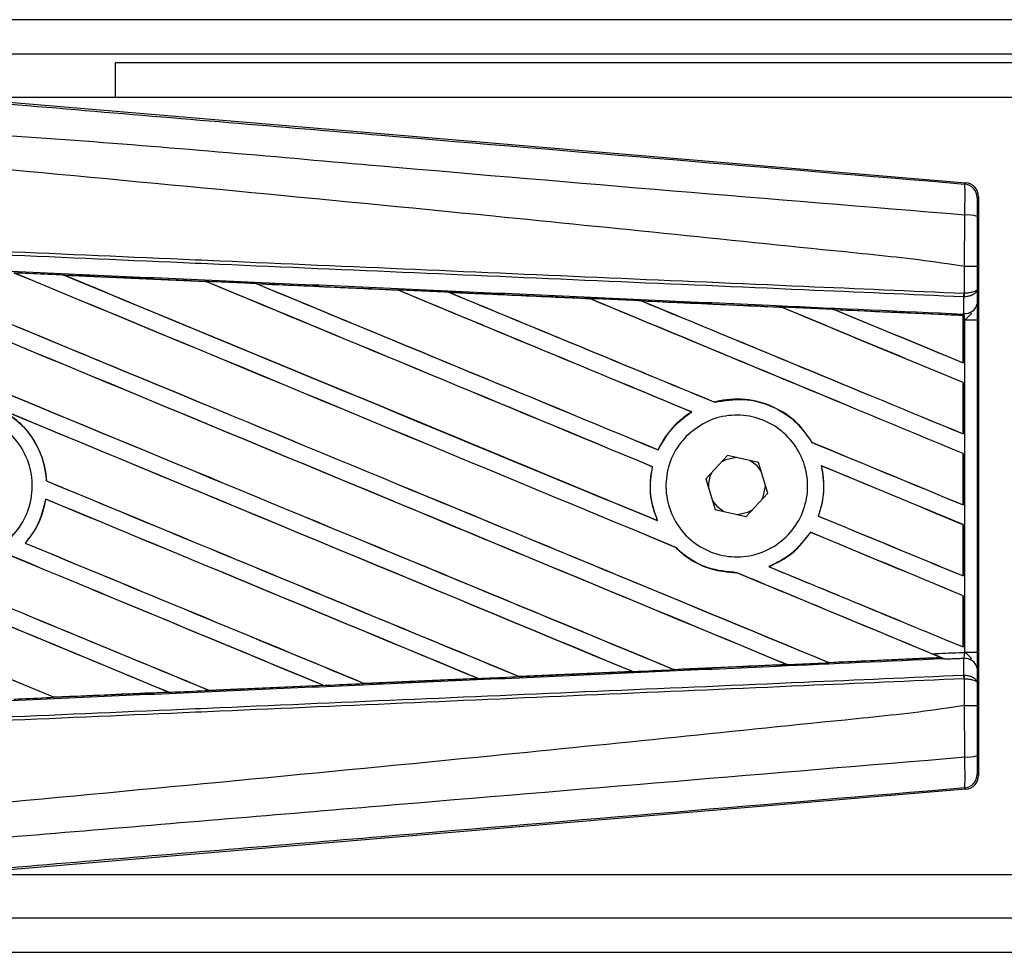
# Model space of a CAD drawing. Header units: millimetres. Extents: x 0 to 420, y 0 to 297.
# Tile 27 of 84: x 65.39 to 69.79, y 257.11 to 261.28. Entities that reach past the tile are written whole.
import ezdxf

# ---------------------------------------------------------------- set-up
doc = ezdxf.new("R2010")
doc.units = ezdxf.units.MM

msp = doc.modelspace()

# ---------------------------------------------------------------- linework, layer by layer
at = {"color": 7, "linetype": 'Continuous', "lineweight": 25}
for p, q in [((90.69844, 261.27818), (62.72483, 261.27818)), ((90.69844, 261.12363), (64.8499, 261.12363)), ((90.69844, 261.08499), (65.81584, 261.08499)), ((65.81584, 261.08499), (65.81584, 260.93044)), ((65.03897, 260.93502), (69.62263, 260.54853)), ((77.02073, 260.93044), (65.09327, 260.93044)), ((69.61659, 260.54298), (69.62263, 260.54853)), ((69.67926, 260.48693), (69.67322, 260.48138)), ((69.67926, 260.48693), (69.67926, 257.89657)), ((69.61677, 260.17346), (69.61682, 260.17346)), ((69.61677, 260.05436), (69.61677, 260.17346)), ((69.67232, 260.17332), (69.67232, 260.07034)), ((65.58681, 260.13528), (66.22148, 260.10711)), ((65.58711, 260.13517), (65.58681, 260.13528)), ((65.58711, 260.13517), (65.5898, 260.13441)), ((66.22148, 260.10711), (66.22183, 260.10695)), ((66.22262, 260.10627), (66.22183, 260.10695)), ((66.44787, 260.09687), (66.44731, 260.09707)), ((67.08066, 260.06858), (66.44787, 260.09687)), ((66.44787, 260.09687), (66.45051, 260.09612)), ((67.07999, 260.06889), (67.08066, 260.06858)), ((67.08143, 260.06792), (67.08066, 260.06858)), ((67.30946, 260.05832), (67.30849, 260.05869)), ((67.30946, 260.05832), (67.31203, 260.05759)), ((69.61433, 260.05436), (69.61677, 260.05436)), ((69.67232, 260.07034), (69.67287, 260.00733)), ((67.94047, 260.02937), (67.93973, 260.03)), ((68.17189, 260.01954), (68.17438, 260.01883)), ((69.61293, 260.03792), (69.61683, 260.03801)), ((69.61359, 259.96351), (69.61293, 260.03792)), ((68.79977, 259.9906), (68.79905, 259.99121)), ((69.03517, 259.98052), (69.03756, 259.97984)), ((69.61016, 259.95442), (69.03517, 259.98052)), ((69.6103, 259.96122), (69.61033, 259.96365)), ((69.61033, 259.96365), (69.61359, 259.96351)), ((69.60989, 259.95387), (69.61016, 259.95442)), ((69.60989, 259.95387), (69.60989, 259.7433)), ((69.61023, 259.95565), (69.61016, 259.95442)), ((69.61023, 259.93617), (69.61023, 259.95565)), ((69.61023, 259.7428), (69.61023, 259.93617)), ((69.6176, 259.93585), (69.61023, 259.93617)), ((69.6176, 258.44766), (69.6176, 259.93585)), ((69.6176, 259.93585), (69.67314, 259.93585)), ((69.67314, 259.93585), (69.67314, 258.44766)), ((69.60989, 259.7433), (69.61023, 259.7428)), ((69.61023, 259.65453), (69.60989, 259.65431)), ((69.60989, 259.65431), (69.60989, 259.42546)), ((69.61023, 259.42496), (69.61023, 259.65453)), ((68.49847, 259.56664), (68.49798, 259.56721)), ((68.39496, 259.52293), (68.39609, 259.52283)), ((69.60989, 259.42546), (69.61023, 259.42496)), ((68.24561, 259.35334), (68.24512, 259.35391)), ((68.93451, 259.38675), (68.93376, 259.3867)), ((68.55543, 259.32811), (68.4585, 259.22329)), ((68.69467, 259.29657), (68.55543, 259.32811)), ((69.61023, 259.33669), (69.60989, 259.33647)), ((69.60989, 259.33647), (69.60989, 259.10762)), ((69.61023, 259.10712), (69.61023, 259.33669)), ((68.21936, 259.27796), (68.22007, 259.27803)), ((68.73698, 259.16022), (68.69467, 259.29657)), ((68.97558, 259.28231), (68.97645, 259.28158)), ((65.50887, 259.21438), (65.5082, 259.21429)), ((68.4585, 259.22329), (68.50081, 259.08693)), ((68.72525, 259.19175), (68.72506, 259.19864)), ((65.5044, 259.13308), (65.50499, 259.13247)), ((68.64005, 259.0554), (68.73698, 259.16022)), ((68.50081, 259.08693), (68.64005, 259.0554)), ((69.60989, 259.10762), (69.61023, 259.10712)), ((68.24268, 259.03671), (68.24159, 259.03753)), ((68.96293, 259.05717), (68.96219, 259.05711)), ((69.61023, 259.01885), (69.60989, 259.01863)), ((69.60989, 259.01863), (69.60989, 258.78978)), ((69.61023, 258.78928), (69.61023, 259.01885)), ((68.92651, 258.98484), (68.92697, 258.98429)), ((65.41359, 258.93597), (65.41269, 258.93598)), ((68.32359, 258.91687), (68.3246, 258.91681)), ((68.742, 258.83065), (68.74065, 258.83084)), ((68.59692, 258.8038), (68.59767, 258.80312)), ((69.60989, 258.78978), (69.61023, 258.78928)), ((69.61023, 258.70101), (69.60989, 258.70079)), ((69.60989, 258.70079), (69.60989, 258.47194)), ((69.61023, 258.47144), (69.61023, 258.70101)), ((69.60989, 258.47194), (69.61023, 258.47144)), ((69.00974, 258.40183), (69.5104, 258.42455)), ((69.50853, 258.42503), (69.5104, 258.42455)), ((69.53052, 258.41637), (69.52552, 258.41843)), ((69.61293, 258.34558), (69.61359, 258.41999)), ((69.6176, 258.44766), (69.67314, 258.44766)), ((68.81823, 258.39374), (68.82017, 258.39325)), ((69.00974, 258.40183), (69.00916, 258.40238)), ((69.67287, 258.37618), (69.67232, 258.31316)), ((67.43925, 258.33065), (66.93059, 258.30796)), ((67.43635, 258.33149), (67.43841, 258.33097)), ((67.43841, 258.33097), (67.43925, 258.33065)), ((67.62344, 258.33928), (67.62283, 258.33986)), ((67.62423, 258.33892), (67.62344, 258.33928)), ((68.13078, 258.36157), (67.62423, 258.33892)), ((68.12751, 258.36256), (68.1295, 258.36205)), ((68.31666, 258.37049), (68.31606, 258.37106)), ((69.61293, 258.34558), (69.61683, 258.3455)), ((66.23663, 258.27722), (66.74688, 258.29999)), ((66.74742, 258.29979), (66.23692, 258.27708)), ((66.74478, 258.30052), (66.74688, 258.29999)), ((66.74688, 258.29999), (66.74742, 258.29979)), ((66.9301, 258.30819), (66.92948, 258.30878)), ((66.93059, 258.30796), (66.9301, 258.30819)), ((69.61677, 258.32915), (69.61433, 258.32915)), ((69.61677, 258.21004), (69.61677, 258.32915)), ((69.67232, 258.31316), (69.67232, 258.21019)), ((65.54303, 258.24638), (65.54238, 258.24699)), ((65.54303, 258.24638), (66.05492, 258.26913)), ((65.5432, 258.24629), (65.54303, 258.24638)), ((66.05277, 258.26967), (66.05492, 258.26913)), ((66.05492, 258.26913), (66.05525, 258.26901)), ((66.23663, 258.27722), (66.23599, 258.27783)), ((66.23692, 258.27708), (66.23663, 258.27722)), ((69.61682, 258.21005), (69.61677, 258.21004)), ((69.67322, 257.90212), (69.67926, 257.89657)), ((69.62263, 257.83497), (65.03897, 257.44848)), ((69.62263, 257.83497), (69.61659, 257.84052)), ((65.09327, 257.45306), (77.02073, 257.45306)), ((64.8499, 257.25987), (82.74378, 257.25987)), ((62.72483, 257.10532), (82.78881, 257.10532))]:
    msp.add_line(p, q, dxfattribs=at)
at = {"color": 7, "linetype": 'Continuous', "lineweight": 25, "flags": 128}
for points in [[(68.59467, 259.31922), (68.54895, 259.30955), (68.52812, 259.29857)], [(68.7066, 259.25814), (68.6879, 259.28191), (68.65543, 259.30546)], [(68.70967, 259.13068), (68.71554, 259.14296), (68.72525, 259.19175)], [(68.48889, 259.12536), (68.50758, 259.10159), (68.54005, 259.07805)], [(68.60081, 259.06429), (68.64653, 259.07395), (68.66737, 259.08494)]]:
    msp.add_lwpolyline(points, dxfattribs=at)
at = {"color": 7, "linetype": 'Continuous', "lineweight": 25}
for centre, radius, start, end in [((69.61139, 260.48138), 0.06182, 0.00461, 85.17567), ((69.62964, 260.26102), 0.14372, 72.68242, 94.90681), ((69.44181, 260.06081), 0.17264, 352.38146, 357.85676), ((69.44573, 260.04556), 0.17127, 357.47222, 2.94403), ((69.61914, 260.01802), 0.05479, 264.18694, 348.74615), ((68.59774, 259.19175), 0.1275, 151.37941, 183.09719), ((69.61914, 258.36548), 0.05479, 11.25385, 95.81306), ((69.44181, 258.32269), 0.17264, 2.14324, 7.61854), ((69.44573, 258.33794), 0.17127, 357.05597, 2.52778), ((69.62964, 258.12248), 0.14372, 265.09319, 287.31758), ((69.61139, 257.90213), 0.06182, 274.82433, 359.99539)]:
    msp.add_arc(centre, radius, start, end, dxfattribs=at)
for centre, major_axis, ratio, start_param, end_param in [((69.61743, 260.48693), (0.04552, 0.04184), 0.9999298, 5.5398822, 7.0264884), ((62.88624, 261.24383), (66.28623, -27.45875), 0.0080625, 4.73054, 4.7977625), ((62.88624, 261.24383), (66.2476, -27.44274), 0.0080625, 4.7305916, 4.797783), ((62.88624, 260.22759), (66.28623, -27.45875), 0.0080625, 1.4844685, 1.5497155), ((62.88624, 260.22759), (66.2476, -27.44274), 0.0080625, 1.4844738, 1.5496877), ((62.88624, 261.56167), (66.28623, -27.45875), 0.0080625, 4.7435023, 4.8082676), ((62.88624, 261.56167), (66.2476, -27.44274), 0.0080625, 4.7435622, 4.8082852), ((62.88624, 260.54543), (66.28623, -27.45875), 0.0080625, 1.4920007, 1.5367618), ((62.88624, 260.54543), (66.2476, -27.44274), 0.0080625, 1.491968, 1.5367252), ((62.88624, 261.87951), (66.28623, -27.45875), 0.0080625, 4.7564808, 4.7966243), ((62.88624, 261.87951), (66.2476, -27.44274), 0.0080625, 4.7565498, 4.7966551), ((62.88624, 259.09595), (66.24795, -2.89333), 0.0174384, 1.5211746, 1.5307369), ((62.88624, 260.86327), (66.28623, -27.45875), 0.0080625, 1.4935829, 1.5237995), ((62.88624, 260.86327), (66.2476, -27.44274), 0.0080625, 1.4935466, 1.5237528), ((62.88624, 262.19735), (66.28623, -27.45875), 0.0080625, 4.7694771, 4.7966686), ((62.88624, 262.19735), (66.2476, -27.44274), 0.0080625, 4.7695567, 4.7967086), ((62.88624, 259.09595), (66.24795, -2.89333), 0.0174384, 1.50819, 1.5177301), ((62.88624, 261.18111), (66.28623, -27.45875), 0.0080625, 1.4909186, 1.510827), ((62.88624, 261.18111), (66.2476, -27.44274), 0.0080625, 1.490887, 1.5107682), ((62.88624, 262.51519), (66.28623, -27.45875), 0.0080625, 4.7824925, 4.8004965), ((62.88624, 262.51519), (66.2476, -27.44274), 0.0080625, 4.7825851, 4.8005386), ((62.88624, 259.09595), (66.24795, -2.89333), 0.0174384, 1.495191, 1.5047017), ((62.88624, 261.49895), (66.28623, -27.45875), 0.0080625, 1.4725233, 1.4978432), ((62.88624, 261.49895), (66.2476, -27.44274), 0.0080625, 1.472469, 1.4977693), ((62.88624, 262.83303), (66.28623, -27.45875), 0.0080625, 4.7955283, 4.8173417), ((62.88624, 262.83303), (66.2476, -27.44274), 0.0080625, 4.7956373, 4.817396), ((62.88624, 259.09595), (66.24795, -2.89333), 0.0174384, 1.4821755, 1.4916495), ((62.88624, 261.81679), (66.28623, -27.45875), 0.0080625, 1.4725233, 1.4848473), ((62.88624, 261.81679), (66.2476, -27.44274), 0.0080625, 1.472469, 1.4847537), ((62.88624, 263.15087), (66.28623, -27.45875), 0.0080625, 4.8085854, 4.8173417), ((62.88624, 263.15087), (66.2476, -27.44274), 0.0080625, 4.8087157, 4.817396), ((62.88624, 259.09595), (66.24795, -2.89333), 0.0174384, 1.4698908, 1.478571), ((62.88624, 260.29031), (66.2476, -27.44274), 0.0080625, 4.7157288, 4.7663143), ((62.88624, 260.29031), (66.28623, -27.45875), 0.0080625, 4.7157288, 4.7662988), ((62.88624, 259.90975), (66.28623, -27.45875), 0.0080625, 1.4949342, 1.5376601), ((62.88624, 259.90975), (66.2476, -27.44274), 0.0080625, 1.4949375, 1.5375119), ((62.88624, 258.95623), (66.28623, -27.45875), 0.0080625, 1.5263102, 1.5671512), ((62.88624, 258.95623), (66.2476, -27.44274), 0.0080625, 1.5263198, 1.5671374), ((62.88624, 262.51519), (66.28623, -27.45875), 0.0080625, 4.8070888, 4.8173417), ((62.88624, 262.51519), (66.2476, -27.44274), 0.0080625, 4.8071536, 4.817396), ((62.88624, 261.18111), (66.28623, -27.45875), 0.0080625, 1.4725233, 1.4821426), ((62.88624, 261.18111), (66.2476, -27.44274), 0.0080625, 1.472469, 1.4820756), ((62.88624, 260.92599), (66.28623, -27.45875), 0.0080625, 4.7552941, 4.7872672), ((62.88624, 260.92599), (66.2476, -27.44274), 0.0080625, 4.7553273, 4.7872878), ((62.88624, 259.97247), (66.28623, -27.45875), 0.0080625, 4.7227138, 4.7558224), ((62.88624, 259.97247), (66.2476, -27.44274), 0.0080625, 4.7227276, 4.7558335), ((62.88624, 259.59191), (66.28623, -27.45875), 0.0080625, 1.5053953, 1.5346283), ((62.88624, 259.59191), (66.2476, -27.44274), 0.0080625, 1.505399, 1.5345964), ((62.88624, 262.19735), (66.28623, -27.45875), 0.0080625, 4.8075194, 4.8173417), ((62.88624, 262.19735), (66.2476, -27.44274), 0.0080625, 4.8075844, 4.817396), ((62.88624, 260.86327), (66.28623, -27.45875), 0.0080625, 1.4725233, 1.482886), ((62.88624, 260.86327), (66.2476, -27.44274), 0.0080625, 1.472469, 1.4828257), ((62.88624, 260.60815), (66.28623, -27.45875), 0.0080625, 4.7538521, 4.7767798), ((62.88624, 260.60815), (66.2476, -27.44274), 0.0080625, 4.7538879, 4.7767986), ((62.88624, 259.27407), (66.28623, -27.45875), 0.0080625, 1.5158534, 1.5369497), ((62.88624, 259.27407), (66.2476, -27.44274), 0.0080625, 1.5158593, 1.5369218), ((62.88624, 261.87951), (66.28623, -27.45875), 0.0080625, 4.8041637, 4.8173417), ((62.88624, 261.87951), (66.2476, -27.44274), 0.0080625, 4.8042359, 4.817396), ((62.88624, 260.54543), (66.28623, -27.45875), 0.0080625, 1.4746438, 1.4878779), ((62.88624, 260.54543), (66.2476, -27.44274), 0.0080625, 1.4740067, 1.4878161), ((62.88624, 259.28756), (66.24795, 2.89333), 0.0174384, 4.8041838, 4.8117568), ((62.88624, 260.54543), (66.28623, -27.45875), 0.0080625, 1.4739962, 1.4746438), ((62.88624, 259.28756), (66.24795, 2.89333), 0.0174384, 4.7936815, 4.8012897), ((62.88624, 259.28756), (66.24795, 2.89333), 0.0174384, 4.7726972, 4.7803646), ((62.88624, 259.28756), (66.24795, 2.89333), 0.0174384, 4.7831864, 4.790826), ((62.88624, 259.28756), (66.24795, 2.89333), 0.0174384, 4.7622128, 4.7699042), ((62.88624, 259.28756), (66.24795, 2.89333), 0.0174384, 4.7517321, 4.7594438), ((69.61743, 257.89658), (0.04552, -0.04184), 0.9999298, 5.5398822, 7.0264884)]:
    msp.add_ellipse(centre, major_axis=major_axis, ratio=ratio, start_param=start_param, end_param=end_param, dxfattribs=at)
for points, knots in [([(62.8989, 261.10641), (63.35561, 261.06792), (64.26904, 260.99095), (65.63877, 260.87585), (67.42304, 260.72619), (68.74738, 260.61558), (69.61659, 260.54298)], [0, 0, 0, 0, 0.2036202, 0.4072406, 0.6109477, 1, 1, 1, 1]), ([(69.61735, 260.40421), (68.74715, 260.47533), (67.42087, 260.58373), (65.63373, 260.74504), (64.26028, 260.82438), (63.3461, 260.99176), (62.88736, 260.96868), (62.88736, 260.96868)], [0, 0, 0, 0, 0.3887669, 0.5925279, 0.7962893, 0.9999993, 1, 1, 1, 1]), ([(69.61677, 260.17346), (69.59081, 260.17763), (69.43061, 260.20335), (68.72771, 260.27491), (67.28351, 260.42403), (65.19988, 260.62027), (63.65777, 260.7629), (62.88624, 260.83426)], [0, 0, 0, 0, 0.0117013, 0.0722088, 0.3141935, 0.6568871, 1, 1, 1, 1]), ([(69.61735, 260.40421), (69.61779, 260.4212), (69.61867, 260.45518), (69.61901, 260.49829), (69.61855, 260.52912), (69.61758, 260.54157), (69.6168, 260.54269), (69.61659, 260.54298)], [0, 0, 0, 0, 0.2296881, 0.4595969, 0.6887793, 0.9180889, 1, 1, 1, 1]), ([(69.67322, 260.48138), (69.67319, 260.48122), (69.67306, 260.4806), (69.67286, 260.47321), (69.67264, 260.45475), (69.67247, 260.42885), (69.67244, 260.40843), (69.67242, 260.39823)], [0, 0, 0, 0, 0.0821077, 0.3116546, 0.5407071, 0.7703697, 1, 1, 1, 1]), ([(69.61682, 260.17346), (69.61686, 260.19379), (69.61702, 260.27083), (69.61721, 260.34766), (69.61735, 260.40421)], [0, 0, 0, 0, 0.2638842, 1, 1, 1, 1]), ([(69.67242, 260.39823), (69.67238, 260.34307), (69.67233, 260.26819), (69.67232, 260.1931), (69.67232, 260.17332)], [0, 0, 0, 0, 0.7365741, 1, 1, 1, 1]), ([(69.61293, 260.03792), (69.37422, 260.04834), (68.84591, 260.07138), (68.02664, 260.10711), (67.15531, 260.14512), (66.50112, 260.17365), (65.84689, 260.20218), (65.19266, 260.23072), (64.13303, 260.27693), (63.36398, 260.31048), (62.88594, 260.33133)], [0, 0, 0, 0, 0.1067875, 0.2363437, 0.3660007, 0.4956801, 0.5280685, 0.6576247, 0.7871808, 1, 1, 1, 1]), ([(62.88666, 260.34772), (63.36474, 260.32687), (64.13387, 260.29334), (65.19362, 260.24713), (65.8479, 260.21859), (66.5022, 260.19006), (67.15646, 260.16153), (68.02788, 260.12354), (68.84724, 260.08781), (69.3756, 260.06477), (69.61433, 260.05436)], [0, 0, 0, 0, 0.2128192, 0.3423754, 0.4719316, 0.50432, 0.6339994, 0.7636564, 0.8932125, 1, 1, 1, 1]), ([(62.88287, 260.261), (62.96838, 260.25726), (63.39595, 260.23859), (64.16555, 260.20483), (65.19135, 260.15955), (66.21656, 260.11402), (67.07021, 260.07587), (67.92315, 260.03758), (68.71332, 260.00195), (69.33198, 259.97386), (69.6103, 259.96122)], [0, 0, 0, 0, 0.0380636, 0.1903223, 0.342581, 0.4948397, 0.6470984, 0.723226, 0.8754847, 1, 1, 1, 1]), ([(65.58681, 260.13528), (65.57525, 260.13579), (65.51747, 260.13835), (65.4429, 260.14166), (65.37988, 260.14445), (65.36308, 260.14519)], [0, 0, 0, 0, 0.1549567, 0.7747838, 1, 1, 1, 1]), ([(69.67232, 260.17332), (69.67223, 260.17332), (69.67186, 260.17334), (69.6671, 260.17338), (69.65469, 260.17342), (69.63736, 260.17345), (69.62367, 260.17346), (69.61682, 260.17346)], [0, 0, 0, 0, 0.0716067, 0.3068114, 0.5378745, 0.7689372, 1, 1, 1, 1]), ([(66.22183, 260.10695), (66.21966, 260.10704), (66.00813, 260.11647), (65.79653, 260.12587), (65.58711, 260.13517)], [0, 0, 0, 0, 0.0102907, 1, 1, 1, 1]), ([(66.44731, 260.09707), (66.43576, 260.09759), (66.378, 260.10015), (66.30272, 260.1035), (66.23899, 260.10634), (66.22148, 260.10711)], [0, 0, 0, 0, 0.1534731, 0.767366, 1, 1, 1, 1]), ([(66.44731, 260.09707), (66.57226, 260.09151), (66.74594, 260.08378), (66.95681, 260.07438), (67.04275, 260.07055), (67.07999, 260.06889)], [0, 0, 0, 0, 0.5923667, 0.823393, 1, 1, 1, 1]), ([(67.30849, 260.05869), (67.29694, 260.05921), (67.23921, 260.06178), (67.16304, 260.06518), (67.09841, 260.06807), (67.07999, 260.06889)], [0, 0, 0, 0, 0.1516201, 0.7581009, 1, 1, 1, 1]), ([(67.30849, 260.05869), (67.35269, 260.05672), (67.45355, 260.05221), (67.61331, 260.04508), (67.77913, 260.03767), (67.88828, 260.03279), (67.93853, 260.03054)], [0, 0, 0, 0, 0.2103832, 0.4801439, 0.7606264, 1, 1, 1, 1]), ([(67.93973, 260.03), (67.87683, 260.03283), (67.6668, 260.04229), (67.45666, 260.05172), (67.30946, 260.05832)], [0, 0, 0, 0, 0.2994906, 1, 1, 1, 1]), ([(69.67232, 260.07034), (69.67232, 260.0703), (69.67228, 260.0694), (69.67127, 260.0667), (69.66551, 260.0625), (69.65289, 260.05839), (69.63627, 260.05541), (69.6233, 260.05471), (69.61677, 260.05436)], [0, 0, 0, 0, 0.0053156, 0.1176999, 0.3508535, 0.5700679, 0.7835799, 1, 1, 1, 1]), ([(69.67232, 260.07034), (69.67232, 260.07026), (69.67228, 260.06843), (69.67128, 260.06298), (69.66554, 260.05449), (69.65294, 260.04616), (69.63633, 260.04013), (69.62336, 260.03872), (69.61683, 260.03801)], [0, 0, 0, 0, 0.0053156, 0.1176999, 0.3508535, 0.5700679, 0.7835799, 1, 1, 1, 1]), ([(68.17026, 260.02017), (68.15872, 260.02069), (68.10102, 260.02327), (68.02378, 260.02673), (67.95807, 260.02966), (67.93853, 260.03054)], [0, 0, 0, 0, 0.1494253, 0.747127, 1, 1, 1, 1]), ([(67.93853, 260.03054), (67.93897, 260.03035), (67.93959, 260.03008), (67.9397, 260.03002), (67.93973, 260.03)], [0, 0, 0, 0, 0.6976298, 1, 1, 1, 1]), ([(68.17026, 260.02017), (68.23423, 260.01731), (68.36749, 260.01134), (68.57303, 260.00214), (68.71798, 259.99564), (68.79366, 259.99225), (68.79704, 259.9921)], [0, 0, 0, 0, 0.3060679, 0.6376123, 0.9838287, 1, 1, 1, 1]), ([(68.17189, 260.01954), (68.17168, 260.01962), (68.17137, 260.01973), (68.17054, 260.02006), (68.17026, 260.02017)], [0, 0, 0, 0, 0.6753525, 1, 1, 1, 1]), ([(68.79905, 259.99121), (68.79049, 259.9916), (68.58152, 260.00106), (68.37242, 260.01049), (68.17189, 260.01954)], [0, 0, 0, 0, 0.040966, 1, 1, 1, 1]), ([(69.67287, 260.00733), (69.67295, 259.99698), (69.67308, 259.97769), (69.67313, 259.951), (69.67314, 259.93777), (69.67314, 259.93585)], [0, 0, 0, 0, 0.4975078, 0.9271867, 1, 1, 1, 1]), ([(69.03254, 259.98155), (69.02101, 259.98206), (68.96335, 259.98465), (68.88485, 259.98817), (68.81787, 259.99117), (68.79704, 259.9921)], [0, 0, 0, 0, 0.1469211, 0.7346058, 1, 1, 1, 1]), ([(68.79704, 259.9921), (68.79764, 259.99184), (68.79871, 259.99138), (68.79895, 259.99126), (68.79905, 259.99121)], [0, 0, 0, 0, 0.5692261, 1, 1, 1, 1]), ([(69.03254, 259.98155), (69.10544, 259.97828), (69.26143, 259.97129), (69.45398, 259.96265), (69.57363, 259.95729), (69.61023, 259.95565)], [0, 0, 0, 0, 0.3784171, 0.8098591, 1, 1, 1, 1]), ([(69.03517, 259.98052), (69.03491, 259.98061), (69.03445, 259.98078), (69.03313, 259.98131), (69.03254, 259.98155)], [0, 0, 0, 0, 0.5548092, 1, 1, 1, 1]), ([(69.61023, 259.93617), (69.61023, 259.94124), (69.61024, 259.95067), (69.61029, 259.95945), (69.61032, 259.96311), (69.61033, 259.96365)], [0, 0, 0, 0, 0.4979723, 0.9247743, 1, 1, 1, 1]), ([(69.6103, 259.96122), (69.61029, 259.95958), (69.61026, 259.95727), (69.61023, 259.95601), (69.61023, 259.95565)], [0, 0, 0, 0, 0.7081808, 1, 1, 1, 1]), ([(69.6176, 259.93585), (69.61754, 259.93659), (69.61717, 259.94173), (69.61604, 259.95211), (69.61445, 259.95951), (69.61359, 259.96351)], [0, 0, 0, 0, 0.0718682, 0.4987863, 1, 1, 1, 1]), ([(69.6176, 259.93585), (69.61771, 259.93594), (69.62228, 259.93958), (69.63368, 259.94879), (69.64346, 259.9595), (69.64939, 259.96599)], [0, 0, 0, 0, 0.0099417, 0.4001815, 1, 1, 1, 1]), ([(68.93451, 259.38675), (68.91393, 259.41639), (68.8684, 259.48193), (68.76316, 259.55145), (68.63537, 259.58618), (68.54423, 259.57931), (68.49999, 259.56773), (68.49798, 259.56721)], [0, 0, 0, 0, 0.21249051, 0.46995687, 0.72845963, 0.98766436, 1, 1, 1, 1]), ([(68.49847, 259.56664), (68.54176, 259.57374), (68.62849, 259.58796), (68.75765, 259.55279), (68.86529, 259.48443), (68.91215, 259.41754), (68.93376, 259.3867)], [0, 0, 0, 0, 0.2586156, 0.5182547, 0.7778659, 1, 1, 1, 1]), ([(65.30358, 259.53418), (65.32624, 259.52023), (65.38606, 259.48342), (65.46005, 259.39393), (65.50011, 259.29413), (65.50635, 259.23255), (65.5082, 259.21429)], [0, 0, 0, 0, 0.2012869, 0.5312186, 0.8609815, 1, 1, 1, 1]), ([(65.50887, 259.21438), (65.50824, 259.22252), (65.50421, 259.27404), (65.47566, 259.36675), (65.40464, 259.46815), (65.34015, 259.51142), (65.31198, 259.53033)], [0, 0, 0, 0, 0.0633447, 0.4007335, 0.7381907, 1, 1, 1, 1]), ([(68.39496, 259.52293), (68.39131, 259.52064), (68.36435, 259.50369), (68.30605, 259.45529), (68.26406, 259.39492), (68.24549, 259.3547), (68.24512, 259.35391)], [0, 0, 0, 0, 0.0566586, 0.4186058, 0.988574, 1, 1, 1, 1]), ([(68.24561, 259.35334), (68.26715, 259.39134), (68.30544, 259.45887), (68.36851, 259.50337), (68.39609, 259.52283)], [0, 0, 0, 0, 0.5628369, 1, 1, 1, 1]), ([(64.89183, 259.42242), (64.9203, 259.44555), (64.97723, 259.49181), (65.08565, 259.52039), (65.19612, 259.51377), (65.29854, 259.47033), (65.3807, 259.39557), (65.43349, 259.2978), (65.45092, 259.18811), (65.43109, 259.07888), (65.37624, 258.98238), (65.29256, 258.90944), (65.18941, 258.86829), (65.07841, 258.8636), (64.9721, 258.89595), (64.8825, 258.96168), (64.81975, 259.05332), (64.7908, 259.16066), (64.79933, 259.27107), (64.83729, 259.36121), (64.87667, 259.40541), (64.89183, 259.42242)], [0, 0, 0, 0, 0.0537008, 0.107401, 0.161118, 0.214849, 0.268575, 0.3222758, 0.3759418, 0.429583, 0.4832243, 0.5368906, 0.5905915, 0.6443177, 0.6980486, 0.7517655, 0.8054595, 0.8591318, 0.9127903, 0.9664454, 1, 1, 1, 1]), ([(68.37152, 259.41428), (68.3991, 259.43724), (68.45426, 259.48317), (68.55993, 259.51232), (68.66807, 259.50706), (68.76882, 259.46554), (68.84996, 259.39307), (68.9024, 259.29786), (68.92028, 259.19094), (68.90188, 259.08435), (68.84942, 258.98989), (68.76868, 258.91795), (68.66849, 258.87664), (68.56, 258.87081), (68.45556, 258.90138), (68.36718, 258.96492), (68.30502, 259.05407), (68.27588, 259.15868), (68.28327, 259.26639), (68.31935, 259.35435), (68.35707, 259.39768), (68.37152, 259.41428)], [0, 0, 0, 0, 0.053804, 0.1076031, 0.1615183, 0.2155014, 0.269422, 0.323168, 0.3767051, 0.4301008, 0.4834934, 0.5370217, 0.5907565, 0.6446694, 0.6986525, 0.7525749, 0.8063418, 0.8599294, 0.9133852, 0.9668046, 1, 1, 1, 1]), ([(68.21936, 259.27796), (68.21642, 259.26224), (68.20551, 259.20388), (68.211, 259.1199), (68.23385, 259.05837), (68.24159, 259.03753)], [0, 0, 0, 0, 0.1960692, 0.727723, 1, 1, 1, 1]), ([(68.24268, 259.03671), (68.22883, 259.0777), (68.20222, 259.15647), (68.21428, 259.23863), (68.22007, 259.27803)], [0, 0, 0, 0, 0.520389, 1, 1, 1, 1]), ([(68.97558, 259.28231), (68.98207, 259.23949), (68.99363, 259.16317), (68.97178, 259.08946), (68.96219, 259.05711)], [0, 0, 0, 0, 0.5610233, 1, 1, 1, 1]), ([(68.96293, 259.05717), (68.96877, 259.07552), (68.98776, 259.13523), (68.99037, 259.21331), (68.97908, 259.2687), (68.97645, 259.28158)], [0, 0, 0, 0, 0.2539841, 0.8264322, 1, 1, 1, 1]), ([(65.5044, 259.13308), (65.4941, 259.09058), (65.47661, 259.01838), (65.43132, 258.95999), (65.41269, 258.93598)], [0, 0, 0, 0, 0.5886716, 1, 1, 1, 1]), ([(65.41359, 258.93597), (65.42677, 258.95269), (65.46695, 259.00361), (65.49465, 259.07353), (65.50358, 259.12443), (65.50499, 259.13247)], [0, 0, 0, 0, 0.2914904, 0.8881008, 1, 1, 1, 1]), ([(68.92651, 258.98484), (68.89998, 258.94988), (68.84987, 258.88386), (68.77559, 258.84781), (68.74065, 258.83084)], [0, 0, 0, 0, 0.5295417, 1, 1, 1, 1]), ([(68.742, 258.83065), (68.77851, 258.84867), (68.85231, 258.8851), (68.90191, 258.95099), (68.92697, 258.98429)], [0, 0, 0, 0, 0.49473155, 1, 1, 1, 1]), ([(68.32359, 258.91687), (68.33528, 258.90607), (68.37888, 258.86579), (68.47052, 258.81546), (68.55584, 258.80718), (68.59767, 258.80312)], [0, 0, 0, 0, 0.1573825, 0.5868292, 1, 1, 1, 1]), ([(68.59692, 258.8038), (68.55352, 258.80824), (68.46647, 258.81715), (68.37629, 258.86872), (68.33449, 258.90761), (68.3246, 258.91681)], [0, 0, 0, 0, 0.431457, 0.865462, 1, 1, 1, 1]), ([(69.52552, 258.41843), (69.27544, 258.40708), (68.685, 258.38028), (67.92315, 258.34593), (67.07021, 258.30763), (66.21656, 258.26948), (65.19135, 258.22395), (64.16555, 258.17868), (63.39595, 258.14492), (62.96838, 258.12624), (62.88287, 258.12251)], [0, 0, 0, 0, 0.1133009, 0.26751, 0.3446127, 0.4988218, 0.6530308, 0.8072398, 0.9614489, 1, 1, 1, 1]), ([(69.51309, 258.4235), (69.45326, 258.42082), (69.28614, 258.41333), (69.11892, 258.40583), (69.01157, 258.40102)], [0, 0, 0, 0, 0.3579755, 1, 1, 1, 1]), ([(69.47038, 258.44123), (69.51094, 258.443), (69.56002, 258.44514), (69.60909, 258.44728), (69.6176, 258.44766)], [0, 0, 0, 0, 0.8265638, 1, 1, 1, 1]), ([(69.53052, 258.41637), (69.51736, 258.4218), (69.49743, 258.43001), (69.47723, 258.43839), (69.47038, 258.44123)], [0, 0, 0, 0, 0.6608732, 1, 1, 1, 1]), ([(69.5104, 258.42455), (69.5106, 258.42448), (69.511, 258.42434), (69.51241, 258.42377), (69.51309, 258.4235)], [0, 0, 0, 0, 0.5174533, 1, 1, 1, 1]), ([(69.51309, 258.4235), (69.5152, 258.42265), (69.51892, 258.42114), (69.52353, 258.41925), (69.52552, 258.41843)], [0, 0, 0, 0, 0.5670555, 1, 1, 1, 1]), ([(69.61359, 258.41999), (69.60719, 258.41971), (69.57951, 258.41851), (69.55182, 258.4173), (69.53052, 258.41637)], [0, 0, 0, 0, 0.231001, 1, 1, 1, 1]), ([(69.61359, 258.41999), (69.61372, 258.42055), (69.61462, 258.42423), (69.6161, 258.43233), (69.61717, 258.44174), (69.61754, 258.44685), (69.6176, 258.44766)], [0, 0, 0, 0, 0.0771068, 0.5053181, 0.9215233, 1, 1, 1, 1]), ([(69.64939, 258.41751), (69.64346, 258.424), (69.63368, 258.43472), (69.62228, 258.44392), (69.61771, 258.44756), (69.6176, 258.44766)], [0, 0, 0, 0, 0.5998185, 0.9900583, 1, 1, 1, 1]), ([(69.67314, 258.44766), (69.67312, 258.43446), (69.6731, 258.40998), (69.67297, 258.38712), (69.67289, 258.37762), (69.67287, 258.37618)], [0, 0, 0, 0, 0.4977123, 0.9237782, 1, 1, 1, 1]), ([(68.31666, 258.37049), (68.46892, 258.37737), (68.63679, 258.38495), (68.80457, 258.39254), (68.82017, 258.39325)], [0, 0, 0, 0, 0.90702251, 1, 1, 1, 1]), ([(68.82204, 258.39252), (68.74657, 258.38914), (68.57856, 258.38161), (68.41046, 258.37409), (68.31788, 258.36994)], [0, 0, 0, 0, 0.4492129, 1, 1, 1, 1]), ([(68.82017, 258.39325), (68.82036, 258.39318), (68.82066, 258.39307), (68.82166, 258.39268), (68.82204, 258.39252)], [0, 0, 0, 0, 0.615701, 1, 1, 1, 1]), ([(68.82204, 258.39252), (68.83358, 258.39304), (68.89125, 258.39562), (68.95442, 258.39846), (69.00606, 258.40077), (69.01157, 258.40102)], [0, 0, 0, 0, 0.1825482, 0.9127414, 1, 1, 1, 1]), ([(69.01157, 258.40102), (69.01099, 258.40127), (69.00999, 258.4017), (69.00981, 258.40179), (69.00974, 258.40183)], [0, 0, 0, 0, 0.5769873, 1, 1, 1, 1]), ([(62.88594, 258.05218), (63.36398, 258.07303), (64.13303, 258.10657), (65.19267, 258.15279), (65.84689, 258.18132), (66.50112, 258.20986), (67.15531, 258.23839), (68.02664, 258.27639), (68.84591, 258.31213), (69.37422, 258.33517), (69.61293, 258.34558)], [0, 0, 0, 0, 0.2128192, 0.3423754, 0.4719315, 0.5043199, 0.6339993, 0.7636563, 0.8932125, 1, 1, 1, 1]), ([(66.9301, 258.30819), (67.03321, 258.3128), (67.20267, 258.32039), (67.37207, 258.32799), (67.43841, 258.33097)], [0, 0, 0, 0, 0.6083995, 1, 1, 1, 1]), ([(67.43925, 258.33065), (67.4508, 258.33117), (67.51246, 258.33392), (67.57412, 258.33668), (67.62423, 258.33892)], [0, 0, 0, 0, 0.18724119, 1, 1, 1, 1]), ([(67.62344, 258.33928), (67.66597, 258.34119), (67.8347, 258.34877), (68.00336, 258.35637), (68.1295, 258.36205)], [0, 0, 0, 0, 0.2520371, 1, 1, 1, 1]), ([(68.1295, 258.36205), (68.12968, 258.36199), (68.12992, 258.36191), (68.13061, 258.36164), (68.13078, 258.36157)], [0, 0, 0, 0, 0.748666, 1, 1, 1, 1]), ([(68.13078, 258.36157), (68.14232, 258.36208), (68.20469, 258.36487), (68.26705, 258.36767), (68.31788, 258.36994)], [0, 0, 0, 0, 0.18503, 1, 1, 1, 1]), ([(68.31788, 258.36994), (68.31742, 258.37014), (68.31678, 258.37042), (68.31668, 258.37048), (68.31666, 258.37049)], [0, 0, 0, 0, 0.6973497, 1, 1, 1, 1]), ([(69.61683, 258.3455), (69.62336, 258.34479), (69.63633, 258.34338), (69.65294, 258.33735), (69.66554, 258.32902), (69.67128, 258.32052), (69.67228, 258.31507), (69.67232, 258.31324), (69.67232, 258.31316)], [0, 0, 0, 0, 0.2164201, 0.4299321, 0.6491465, 0.8823001, 0.9946844, 1, 1, 1, 1]), ([(69.61433, 258.32915), (69.3756, 258.31874), (68.84724, 258.2957), (68.02788, 258.25997), (67.15646, 258.22197), (66.5022, 258.19344), (65.8479, 258.16491), (65.19362, 258.13638), (64.13387, 258.09017), (63.36474, 258.05663), (62.88666, 258.03578)], [0, 0, 0, 0, 0.1067875, 0.2363437, 0.3660006, 0.49568, 0.5280684, 0.6576246, 0.7871807, 1, 1, 1, 1]), ([(66.74742, 258.29979), (66.75897, 258.30031), (66.81874, 258.30297), (66.87979, 258.30569), (66.92929, 258.3079), (66.93059, 258.30796)], [0, 0, 0, 0, 0.1891642, 0.9787735, 1, 1, 1, 1]), ([(69.61677, 258.32915), (69.6233, 258.3288), (69.63627, 258.3281), (69.65289, 258.32512), (69.66551, 258.321), (69.67127, 258.3168), (69.67228, 258.31411), (69.67232, 258.3132), (69.67232, 258.31316)], [0, 0, 0, 0, 0.2164201, 0.4299321, 0.6491465, 0.8823001, 0.9946844, 1, 1, 1, 1]), ([(65.36273, 258.2383), (65.37428, 258.23881), (65.43444, 258.24147), (65.4946, 258.24414), (65.5432, 258.24629)], [0, 0, 0, 0, 0.1920833, 1, 1, 1, 1]), ([(66.05525, 258.26901), (65.91567, 258.26281), (65.745, 258.25523), (65.57429, 258.24767), (65.5432, 258.24629)], [0, 0, 0, 0, 0.8178524, 1, 1, 1, 1]), ([(66.05525, 258.26901), (66.06681, 258.26952), (66.12737, 258.27221), (66.18792, 258.2749), (66.23692, 258.27708)], [0, 0, 0, 0, 0.1907829, 1, 1, 1, 1]), ([(69.61677, 258.21004), (69.59081, 258.20587), (69.43061, 258.18015), (68.72771, 258.1086), (67.28351, 257.95948), (65.19988, 257.76323), (63.65777, 257.6206), (62.88624, 257.54924)], [0, 0, 0, 0, 0.0117013, 0.0722088, 0.3141935, 0.6568871, 1, 1, 1, 1]), ([(69.61682, 258.21005), (69.62367, 258.21005), (69.63736, 258.21006), (69.65469, 258.21008), (69.6671, 258.21012), (69.67186, 258.21016), (69.67223, 258.21018), (69.67232, 258.21019)], [0, 0, 0, 0, 0.2310628, 0.4621255, 0.6931886, 0.9283933, 1, 1, 1, 1]), ([(69.61735, 257.97929), (69.61721, 258.03584), (69.61702, 258.11267), (69.61686, 258.18971), (69.61682, 258.21005)], [0, 0, 0, 0, 0.7361158, 1, 1, 1, 1]), ([(69.67232, 258.21019), (69.67232, 258.19041), (69.67233, 258.11531), (69.67238, 258.04043), (69.67242, 257.98528)], [0, 0, 0, 0, 0.2634259, 1, 1, 1, 1]), ([(62.88736, 257.41483), (62.88736, 257.41483), (63.34512, 257.45319), (64.26073, 257.53066), (65.63361, 257.6459), (67.42093, 257.79586), (68.74718, 257.90662), (69.61735, 257.97929)], [0, 0, 0, 0, 0.0000007, 0.2037107, 0.4074721, 0.6112331, 1, 1, 1, 1]), ([(69.61659, 257.84052), (69.61714, 257.84242), (69.61823, 257.84623), (69.61895, 257.87331), (69.61886, 257.91271), (69.61815, 257.9508), (69.61751, 257.97353), (69.61735, 257.97929)], [0, 0, 0, 0, 0.2310896, 0.4626691, 0.6930315, 0.9222733, 1, 1, 1, 1]), ([(69.67242, 257.98528), (69.67243, 257.98182), (69.67244, 257.96816), (69.67252, 257.94527), (69.6727, 257.92162), (69.67294, 257.90543), (69.67313, 257.90322), (69.67322, 257.90212)], [0, 0, 0, 0, 0.07774703, 0.30683638, 0.53695653, 0.76850921, 1, 1, 1, 1]), ([(69.61659, 257.84052), (68.74738, 257.76793), (67.42323, 257.65733), (65.63897, 257.50767), (64.26924, 257.39257), (63.35562, 257.31558), (62.8989, 257.2771)], [0, 0, 0, 0, 0.3890527, 0.5926729, 0.7963808, 1, 1, 1, 1])]:
    msp.add_open_spline(points, degree=3, knots=knots, dxfattribs=at)

doc.saveas('drawing.dxf')
